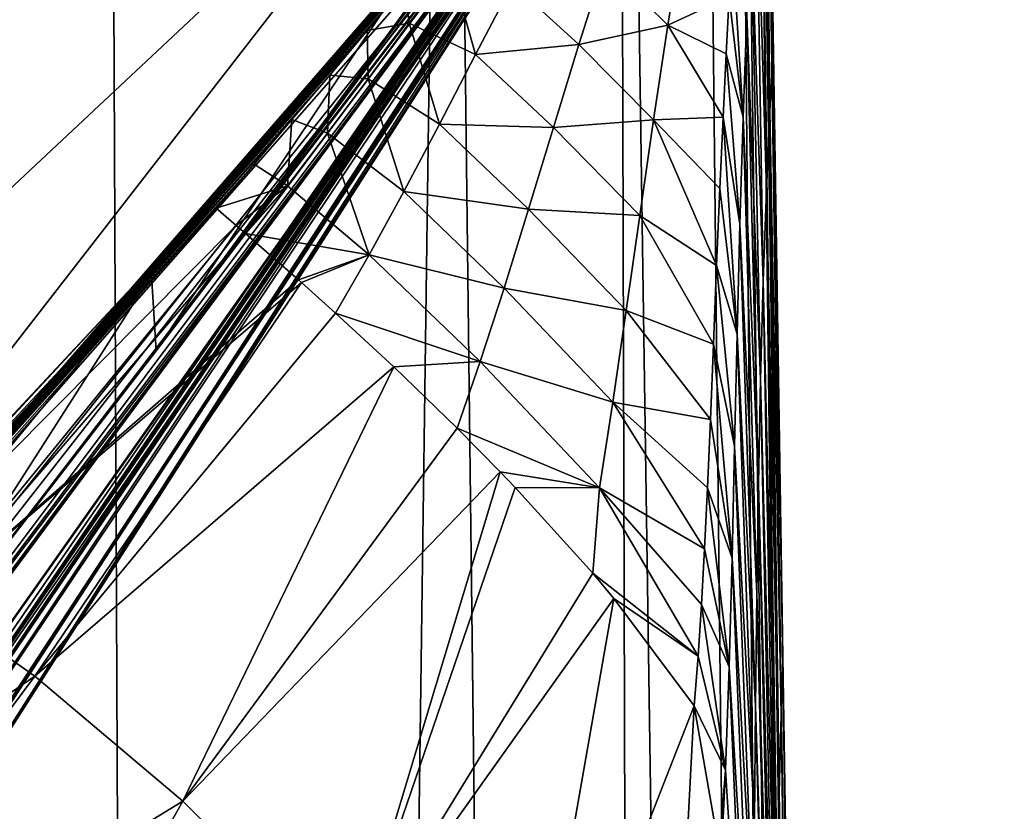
# Model space of a CAD drawing. Header units: millimetres. Extents: x -23 to 23, y 0 to 203.
# Tile 39 of 47: x 19.8 to 21.71, y 142.33 to 143.87. Entities that reach past the tile are written whole.
import ezdxf

# ---------------------------------------------------------------- set-up
doc = ezdxf.new("R2010")
doc.units = ezdxf.units.MM
doc.header["$LTSCALE"] = 110.116452
for name, color, linetype in [('100', 7, 'CONTINUOUS'), ('17', 7, 'CONTINUOUS'), ('18', 7, 'CONTINUOUS'), ('19', 7, 'CONTINUOUS'), ('20', 7, 'CONTINUOUS'), ('31', 7, 'CONTINUOUS'), ('34', 7, 'CONTINUOUS'), ('4', 7, 'CONTINUOUS'), ('46', 7, 'CONTINUOUS'), ('47', 7, 'CONTINUOUS'), ('5', 7, 'CONTINUOUS'), ('51', 7, 'CONTINUOUS'), ('52', 7, 'CONTINUOUS'), ('58', 7, 'CONTINUOUS'), ('69', 7, 'CONTINUOUS'), ('70', 7, 'CONTINUOUS')]:
    doc.layers.add(name, color=color, linetype=linetype)

msp = doc.modelspace()

# ---------------------------------------------------------------- linework, layer by layer
at = {"layer": '100', "color": 7, "linetype": 'CONTINUOUS'}
for points in [[(21.2565, 143.7957, 5.7045), (21.25, 144.2913, 6.7223), (21.2488, 144.2133, 6.7579), (21.2565, 143.7957, 5.7045)], [(21.257, 143.8431, 5.6617), (21.25, 144.2913, 6.7223), (21.2565, 143.7957, 5.7045), (21.257, 143.8431, 5.6617)], [(21.2756, 142.6324, 3.806), (21.257, 143.8431, 5.6617), (21.2565, 143.7957, 5.7045), (21.2756, 142.6324, 3.806)], [(21.276, 142.626, 3.7504), (21.257, 143.8431, 5.6617), (21.2759, 142.612, 3.7801), (21.276, 142.626, 3.7504)], [(21.2759, 142.612, 3.7801), (21.257, 143.8431, 5.6617), (21.2756, 142.6324, 3.806), (21.2759, 142.612, 3.7801)], [(21.3004, 141.0552, 2.2078), (21.276, 142.626, 3.7504), (21.2759, 142.612, 3.7801), (21.3004, 141.0552, 2.2078)], [(21.301, 141.0229, 2.1651), (21.276, 142.626, 3.7504), (21.3008, 141.029, 2.1867), (21.301, 141.0229, 2.1651)], [(21.3008, 141.029, 2.1867), (21.276, 142.626, 3.7504), (21.3004, 141.0552, 2.2078), (21.3008, 141.029, 2.1867)]]:
    msp.add_3dface(points, dxfattribs=at)
at = {"layer": '17', "color": 7, "linetype": 'CONTINUOUS'}
for points in [[(19.2326, 142.4496, 119), (20.9014, 144.3708, 119), (20.0275, 143.3526, 119.7885), (19.2326, 142.4496, 119)], [(20.0275, 143.3526, 119.7885), (20.9014, 144.3708, 119), (20.4901, 143.8899, 119.8299), (20.0275, 143.3526, 119.7885)], [(18.384, 141.5919, 119.645), (19.2326, 142.4496, 119), (20.0275, 143.3526, 119.7885), (18.384, 141.5919, 119.645)]]:
    msp.add_3dface(points, dxfattribs=at)
at = {"layer": '18', "color": 7, "linetype": 'CONTINUOUS'}
msp.add_3dface([(20.0521, 143.3717, 120.6791), (20.5035, 143.9034, 120.4709), (20.5209, 143.915, 120.6637), (20.0521, 143.3717, 120.6791)], dxfattribs=at)
at = {"layer": '19', "color": 7, "linetype": 'CONTINUOUS'}
for points in [[(19.2389, 141.6521, 139.6642), (19.1995, 141.654, 137.4306), (21.0016, 144.42, 137.9263), (19.2389, 141.6521, 139.6642)], [(21.0016, 144.42, 137.9263), (19.1995, 141.654, 137.4306), (20.9913, 144.4149, 136.2412), (21.0016, 144.42, 137.9263)], [(19.2002, 141.6664, 143.9109), (19.242, 141.6549, 141.8184), (21.0119, 144.4236, 144.1518), (19.2002, 141.6664, 143.9109)], [(20.9972, 144.4143, 146.5318), (19.2002, 141.6664, 143.9109), (21.0119, 144.4236, 144.1518), (20.9972, 144.4143, 146.5318)], [(19.242, 141.6549, 141.8184), (19.2389, 141.6521, 139.6642), (21.0107, 144.4247, 139.785), (19.242, 141.6549, 141.8184)], [(21.0107, 144.4247, 139.785), (19.2389, 141.6521, 139.6642), (21.0016, 144.42, 137.9263), (21.0107, 144.4247, 139.785)], [(21.0119, 144.4236, 144.1518), (19.242, 141.6549, 141.8184), (21.0157, 144.427, 141.858), (21.0119, 144.4236, 144.1518)], [(21.0157, 144.427, 141.858), (19.242, 141.6549, 141.8184), (21.0107, 144.4247, 139.785), (21.0157, 144.427, 141.858)], [(18.2393, 140.5176, 124.5473), (17.7716, 140.1525, 123.6759), (20.9831, 144.4068, 122.9237), (18.2393, 140.5176, 124.5473)], [(20.9831, 144.4068, 122.9237), (17.7716, 140.1525, 123.6759), (20.9688, 144.3972, 122.4308), (20.9831, 144.4068, 122.9237)], [(20.9688, 144.3972, 122.4308), (17.7716, 140.1525, 123.6759), (20.9454, 144.3853, 121.8929), (20.9688, 144.3972, 122.4308)], [(18.5754, 140.8703, 125.6355), (18.2393, 140.5176, 124.5473), (20.9899, 144.4135, 123.6149), (18.5754, 140.8703, 125.6355)], [(20.9899, 144.4135, 123.6149), (18.2393, 140.5176, 124.5473), (20.9831, 144.4068, 122.9237), (20.9899, 144.4135, 123.6149)], [(18.7887, 141.1729, 127.0039), (18.5754, 140.8703, 125.6355), (20.9879, 144.4144, 124.3403), (18.7887, 141.1729, 127.0039)], [(20.9879, 144.4144, 124.3403), (18.5754, 140.8703, 125.6355), (20.9899, 144.4135, 123.6149), (20.9879, 144.4144, 124.3403)], [(20.9817, 144.4123, 125.1805), (18.7887, 141.1729, 127.0039), (20.9879, 144.4144, 124.3403), (20.9817, 144.4123, 125.1805)], [(20.9743, 144.409, 126.1622), (18.7887, 141.1729, 127.0039), (20.9817, 144.4123, 125.1805), (20.9743, 144.409, 126.1622)], [(18.916, 141.4002, 128.6866), (18.7887, 141.1729, 127.0039), (20.9743, 144.409, 126.1622), (18.916, 141.4002, 128.6866)], [(20.9675, 144.4057, 127.3085), (18.916, 141.4002, 128.6866), (20.9743, 144.409, 126.1622), (20.9675, 144.4057, 127.3085)], [(20.9632, 144.4033, 128.6437), (18.916, 141.4002, 128.6866), (20.9675, 144.4057, 127.3085), (20.9632, 144.4033, 128.6437)], [(18.9995, 141.546, 130.6603), (18.916, 141.4002, 128.6866), (20.9632, 144.4033, 128.6437), (18.9995, 141.546, 130.6603)], [(18.9748, 141.7099, 148.0662), (19.1134, 141.688, 145.9797), (20.9714, 144.3996, 148.8797), (18.9748, 141.7099, 148.0662)], [(20.9627, 144.4026, 130.1927), (18.9995, 141.546, 130.6603), (20.9632, 144.4033, 128.6437), (20.9627, 144.4026, 130.1927)], [(19.0697, 141.6221, 132.8455), (18.9995, 141.546, 130.6603), (20.9627, 144.4026, 130.1927), (19.0697, 141.6221, 132.8455)], [(19.1383, 141.6502, 135.136), (19.0697, 141.6221, 132.8455), (20.9773, 144.4083, 133.9865), (19.1383, 141.6502, 135.136)], [(20.9773, 144.4083, 133.9865), (19.0697, 141.6221, 132.8455), (20.9674, 144.4041, 131.974), (20.9773, 144.4083, 133.9865)], [(20.9674, 144.4041, 131.974), (19.0697, 141.6221, 132.8455), (20.9627, 144.4026, 130.1927), (20.9674, 144.4041, 131.974)], [(19.1134, 141.688, 145.9797), (19.2002, 141.6664, 143.9109), (20.9972, 144.4143, 146.5318), (19.1134, 141.688, 145.9797)], [(20.9714, 144.3996, 148.8797), (19.1134, 141.688, 145.9797), (20.9972, 144.4143, 146.5318), (20.9714, 144.3996, 148.8797)], [(19.1995, 141.654, 137.4306), (19.1383, 141.6502, 135.136), (20.9913, 144.4149, 136.2412), (19.1995, 141.654, 137.4306)], [(20.9913, 144.4149, 136.2412), (19.1383, 141.6502, 135.136), (20.9773, 144.4083, 133.9865), (20.9913, 144.4149, 136.2412)], [(17.7716, 140.1525, 123.6759), (18.0352, 140.738, 122.7421), (20.9454, 144.3853, 121.8929), (17.7716, 140.1525, 123.6759)], [(18.0352, 140.738, 122.7421), (18.6662, 141.4727, 122.5586), (20.9454, 144.3853, 121.8929), (18.0352, 140.738, 122.7421)], [(18.6662, 141.4727, 122.5586), (19.4612, 142.4496, 122.2809), (20.9454, 144.3853, 121.8929), (18.6662, 141.4727, 122.5586)], [(19.4612, 142.4496, 122.2809), (20.0607, 143.2261, 121.9971), (20.9454, 144.3853, 121.8929), (19.4612, 142.4496, 122.2809)], [(20.0607, 143.2261, 121.9971), (20.9143, 144.3723, 121.2921), (20.9454, 144.3853, 121.8929), (20.0607, 143.2261, 121.9971)]]:
    msp.add_3dface(points, dxfattribs=at)
at = {"layer": '20', "color": 7, "linetype": 'CONTINUOUS'}
for points in [[(18.898, 141.6147, 148.0367), (18.9748, 141.7099, 148.0662), (20.9689, 144.3973, 148.9544), (18.898, 141.6147, 148.0367)], [(20.9664, 144.3959, 149.0295), (18.898, 141.6147, 148.0367), (20.9689, 144.3973, 148.9544), (20.9664, 144.3959, 149.0295)], [(18.9748, 141.7099, 148.0662), (20.9714, 144.3996, 148.8797), (20.9689, 144.3973, 148.9544), (18.9748, 141.7099, 148.0662)], [(18.5687, 141.6701, 149.9081), (18.898, 141.6147, 148.0367), (20.9664, 144.3959, 149.0295), (18.5687, 141.6701, 149.9081)], [(20.6662, 144.3726, 151.136), (18.5687, 141.6701, 149.9081), (20.9664, 144.3959, 149.0295), (20.6662, 144.3726, 151.136)], [(17.8418, 141.7266, 151.687), (18.5687, 141.6701, 149.9081), (20.6662, 144.3726, 151.136), (17.8418, 141.7266, 151.687)], [(19.9202, 144.3586, 153.1361), (17.8418, 141.7266, 151.687), (20.6662, 144.3726, 151.136), (19.9202, 144.3586, 153.1361)], [(18.7631, 144.3529, 154.9314), (17.8418, 141.7266, 151.687), (19.9202, 144.3586, 153.1361), (18.7631, 144.3529, 154.9314)]]:
    msp.add_3dface(points, dxfattribs=at)
at = {"layer": '31', "color": 7, "linetype": 'CONTINUOUS'}
for points in [[(21.398, 134.801), (21.2154, 146.5156, 0), (21.3807, 135.909, 0.0617), (21.398, 134.801)], [(21.3636, 137.0054, 0.2464), (21.2154, 146.5156, 0), (21.3308, 139.1105, 0.9759), (21.3636, 137.0054, 0.2464)], [(21.2154, 146.5156, 0), (21.3636, 137.0054, 0.2464), (21.3807, 135.909, 0.0617), (21.2154, 146.5156, 0)], [(21.3308, 139.1105, 0.9759), (21.2154, 146.5156, 0), (21.301, 141.0229, 2.1651), (21.3308, 139.1105, 0.9759)], [(21.301, 141.0229, 2.1651), (21.2154, 146.5156, 0), (21.276, 142.626, 3.7504), (21.301, 141.0229, 2.1651)], [(21.276, 142.626, 3.7504), (21.2154, 146.5156, 0), (21.257, 143.8431, 5.6617), (21.276, 142.626, 3.7504)], [(21.257, 143.8431, 5.6617), (21.2154, 146.5156, 0), (21.25, 144.2913, 6.7223), (21.257, 143.8431, 5.6617)]]:
    msp.add_3dface(points, dxfattribs=at)
at = {"layer": '34', "color": 7, "linetype": 'CONTINUOUS'}
for points in [[(20.9014, 144.3708, 119), (19.2326, 142.4496, 119), (20.9014, 144.3708, 48), (20.9014, 144.3708, 119)], [(20.9014, 144.3708, 48), (19.2326, 142.4496, 119), (20.8302, 144.2829, 48), (20.9014, 144.3708, 48)], [(20.8302, 144.2829, 48), (19.2326, 142.4496, 119), (20.7588, 144.1952, 48), (20.8302, 144.2829, 48)], [(20.7588, 144.1952, 48), (19.2326, 142.4496, 119), (20.6871, 144.1078, 48), (20.7588, 144.1952, 48)], [(20.6871, 144.1078, 48), (19.2326, 142.4496, 119), (20.6151, 144.0206, 48), (20.6871, 144.1078, 48)], [(20.6151, 144.0206, 48), (19.2326, 142.4496, 119), (20.5428, 143.9336, 48), (20.6151, 144.0206, 48)], [(20.5428, 143.9336, 48), (19.2326, 142.4496, 119), (20.4702, 143.8468, 48), (20.5428, 143.9336, 48)], [(20.4702, 143.8468, 48), (19.2326, 142.4496, 119), (20.3974, 143.7603, 48), (20.4702, 143.8468, 48)], [(20.3974, 143.7603, 48), (19.2326, 142.4496, 119), (20.3242, 143.674, 48), (20.3974, 143.7603, 48)], [(20.3242, 143.674, 48), (19.2326, 142.4496, 119), (20.2508, 143.588, 48), (20.3242, 143.674, 48)], [(20.2508, 143.588, 48), (19.2326, 142.4496, 119), (20.1771, 143.5022, 48), (20.2508, 143.588, 48)], [(20.1771, 143.5022, 48), (19.2326, 142.4496, 119), (19.5952, 142.8436, 48), (20.1771, 143.5022, 48)]]:
    msp.add_3dface(points, dxfattribs=at)
at = {"layer": '4', "color": 7, "linetype": 'CONTINUOUS'}
for points in [[(21.6598, 109.9832, -4.2019), (21.1805, 146.5171, -1.3438), (21.2068, 146.5158, -0.6627), (21.6598, 109.9832, -4.2019)], [(22.1408, 73.3099, -7.0709), (21.6598, 109.9832, -4.2019), (21.2068, 146.5158, -0.6627), (22.1408, 73.3099, -7.0709)], [(22.6219, 36.6366, -9.9398), (22.1408, 73.3099, -7.0709), (21.2068, 146.5158, -0.6627), (22.6219, 36.6366, -9.9398)], [(23.1025, 0, -12.8059), (22.6219, 36.6366, -9.9398), (21.2068, 146.5158, -0.6627), (23.1025, 0, -12.8059)], [(23.3233, 0, -8.5361), (23.1025, 0, -12.8059), (21.2068, 146.5158, -0.6627), (23.3233, 0, -8.5361)], [(21.2154, 146.5156, 0), (23.3233, 0, -8.5361), (21.2068, 146.5158, -0.6627), (21.2154, 146.5156, 0)], [(21.398, 134.801), (23.3233, 0, -8.5361), (21.2154, 146.5156, 0), (21.398, 134.801)]]:
    msp.add_3dface(points, dxfattribs=at)
at = {"layer": '46', "color": 7, "linetype": 'CONTINUOUS'}
for points in [[(21.053, 143.8569, 17.2249), (21.0816, 144.0341, 17.3535), (20.9309, 143.9782, 24.9059), (21.053, 143.8569, 17.2249)], [(21.053, 143.8569, 17.2249), (21.1718, 143.9128, 9.9288), (21.0816, 144.0341, 17.3535), (21.053, 143.8569, 17.2249)], [(20.8806, 143.8194, 24.8083), (20.9309, 143.9782, 24.9059), (20.7514, 143.937, 32.637), (20.8806, 143.8194, 24.8083)], [(20.8806, 143.8194, 24.8083), (21.053, 143.8569, 17.2249), (20.9309, 143.9782, 24.9059), (20.8806, 143.8194, 24.8083)], [(20.5428, 143.9336, 48), (20.5516, 143.8613, 40.4108), (20.6319, 143.9709, 40.4152), (20.5428, 143.9336, 48)], [(20.5516, 143.8613, 40.4108), (20.6802, 143.8001, 32.5933), (20.6319, 143.9709, 40.4152), (20.5516, 143.8613, 40.4108)], [(20.6802, 143.8001, 32.5933), (20.7514, 143.937, 32.637), (20.6319, 143.9709, 40.4152), (20.6802, 143.8001, 32.5933)], [(20.5428, 143.9336, 48), (20.4702, 143.8468, 48), (20.5516, 143.8613, 40.4108), (20.5428, 143.9336, 48)], [(20.6802, 143.8001, 32.5933), (20.8806, 143.8194, 24.8083), (20.7514, 143.937, 32.637), (20.6802, 143.8001, 32.5933)], [(21.1661, 143.8017, 9.8688), (21.1718, 143.9128, 9.9288), (21.053, 143.8569, 17.2249), (21.1661, 143.8017, 9.8688)], [(20.4702, 143.8468, 48), (20.3974, 143.7603, 48), (20.472, 143.7533, 40.4092), (20.4702, 143.8468, 48)], [(20.4702, 143.8468, 48), (20.472, 143.7533, 40.4092), (20.5516, 143.8613, 40.4108), (20.4702, 143.8468, 48)], [(20.472, 143.7533, 40.4092), (20.61, 143.6651, 32.5599), (20.5516, 143.8613, 40.4108), (20.472, 143.7533, 40.4092)], [(20.61, 143.6651, 32.5599), (20.6802, 143.8001, 32.5933), (20.5516, 143.8613, 40.4108), (20.61, 143.6651, 32.5599)], [(21.0252, 143.6739, 17.1014), (21.053, 143.8569, 17.2249), (20.8806, 143.8194, 24.8083), (21.0252, 143.6739, 17.1014)], [(21.0252, 143.6739, 17.1014), (21.1601, 143.6791, 9.8046), (21.053, 143.8569, 17.2249), (21.0252, 143.6739, 17.1014)], [(21.1601, 143.6791, 9.8046), (21.1661, 143.8017, 9.8688), (21.053, 143.8569, 17.2249), (21.1601, 143.6791, 9.8046)], [(20.8312, 143.659, 24.7218), (20.8806, 143.8194, 24.8083), (20.6802, 143.8001, 32.5933), (20.8312, 143.659, 24.7218)], [(20.8312, 143.659, 24.7218), (21.0252, 143.6739, 17.1014), (20.8806, 143.8194, 24.8083), (20.8312, 143.659, 24.7218)], [(20.61, 143.6651, 32.5599), (20.8312, 143.659, 24.7218), (20.6802, 143.8001, 32.5933), (20.61, 143.6651, 32.5599)], [(20.3974, 143.7603, 48), (20.3242, 143.674, 48), (20.3933, 143.6478, 40.4119), (20.3974, 143.7603, 48)], [(20.3974, 143.7603, 48), (20.3933, 143.6478, 40.4119), (20.472, 143.7533, 40.4092), (20.3974, 143.7603, 48)], [(20.3933, 143.6478, 40.4119), (20.5413, 143.5345, 32.5416), (20.472, 143.7533, 40.4092), (20.3933, 143.6478, 40.4119)], [(20.5413, 143.5345, 32.5416), (20.61, 143.6651, 32.5599), (20.472, 143.7533, 40.4092), (20.5413, 143.5345, 32.5416)], [(20.3242, 143.674, 48), (20.2508, 143.588, 48), (20.3158, 143.5458, 40.4199), (20.3242, 143.674, 48)], [(20.3242, 143.674, 48), (20.3158, 143.5458, 40.4199), (20.3933, 143.6478, 40.4119), (20.3242, 143.674, 48)], [(20.9983, 143.4882, 16.9935), (21.0252, 143.6739, 17.1014), (20.8312, 143.659, 24.7218), (20.9983, 143.4882, 16.9935)], [(20.9983, 143.4882, 16.9935), (21.1475, 143.3913, 9.6731), (21.0252, 143.6739, 17.1014), (20.9983, 143.4882, 16.9935)], [(21.1538, 143.5408, 9.7373), (21.1601, 143.6791, 9.8046), (21.0252, 143.6739, 17.1014), (21.1538, 143.5408, 9.7373)], [(21.1475, 143.3913, 9.6731), (21.1538, 143.5408, 9.7373), (21.0252, 143.6739, 17.1014), (21.1475, 143.3913, 9.6731)], [(20.5413, 143.5345, 32.5416), (20.7828, 143.5002, 24.6542), (20.61, 143.6651, 32.5599), (20.5413, 143.5345, 32.5416)], [(20.7828, 143.5002, 24.6542), (20.8312, 143.659, 24.7218), (20.61, 143.6651, 32.5599), (20.7828, 143.5002, 24.6542)], [(20.7828, 143.5002, 24.6542), (20.9983, 143.4882, 16.9935), (20.8312, 143.659, 24.7218), (20.7828, 143.5002, 24.6542)], [(20.3158, 143.5458, 40.4199), (20.4741, 143.4116, 32.5434), (20.3933, 143.6478, 40.4119), (20.3158, 143.5458, 40.4199)], [(20.4741, 143.4116, 32.5434), (20.5413, 143.5345, 32.5416), (20.3933, 143.6478, 40.4119), (20.4741, 143.4116, 32.5434)], [(20.2508, 143.588, 48), (20.1771, 143.5022, 48), (20.3158, 143.5458, 40.4199), (20.2508, 143.588, 48)], [(20.3158, 143.5458, 40.4199), (20.1771, 143.5022, 48), (20.2158, 143.469, 42.1368), (20.3158, 143.5458, 40.4199)], [(20.2341, 143.4532, 40.8087), (20.3158, 143.5458, 40.4199), (20.2158, 143.469, 42.1368), (20.2341, 143.4532, 40.8087)], [(20.2341, 143.4532, 40.8087), (20.4741, 143.4116, 32.5434), (20.3158, 143.5458, 40.4199), (20.2341, 143.4532, 40.8087)], [(20.4741, 143.4116, 32.5434), (20.7355, 143.3474, 24.6138), (20.5413, 143.5345, 32.5416), (20.4741, 143.4116, 32.5434)], [(20.7355, 143.3474, 24.6138), (20.7828, 143.5002, 24.6542), (20.5413, 143.5345, 32.5416), (20.7355, 143.3474, 24.6138)], [(20.7355, 143.3474, 24.6138), (20.9722, 143.3039, 16.9111), (20.7828, 143.5002, 24.6542), (20.7355, 143.3474, 24.6138)], [(20.9722, 143.3039, 16.9111), (20.9983, 143.4882, 16.9935), (20.7828, 143.5002, 24.6542), (20.9722, 143.3039, 16.9111)], [(20.9722, 143.3039, 16.9111), (21.1412, 143.2386, 9.62), (20.9983, 143.4882, 16.9935), (20.9722, 143.3039, 16.9111)], [(21.1412, 143.2386, 9.62), (21.1475, 143.3913, 9.6731), (20.9983, 143.4882, 16.9935), (21.1412, 143.2386, 9.62)], [(20.3367, 143.3634, 35.4743), (20.4741, 143.4116, 32.5434), (20.2341, 143.4532, 40.8087), (20.3367, 143.3634, 35.4743)], [(20.3429, 143.358, 35.2099), (20.4741, 143.4116, 32.5434), (20.3367, 143.3634, 35.4743), (20.3429, 143.358, 35.2099)], [(20.4084, 143.2991, 32.5798), (20.4741, 143.4116, 32.5434), (20.3429, 143.358, 35.2099), (20.4084, 143.2991, 32.5798)], [(20.4084, 143.2991, 32.5798), (20.689, 143.2051, 24.6092), (20.4741, 143.4116, 32.5434), (20.4084, 143.2991, 32.5798)], [(20.689, 143.2051, 24.6092), (20.7355, 143.3474, 24.6138), (20.4741, 143.4116, 32.5434), (20.689, 143.2051, 24.6092)], [(20.689, 143.2051, 24.6092), (20.9463, 143.1261, 16.8652), (20.7355, 143.3474, 24.6138), (20.689, 143.2051, 24.6092)], [(20.9463, 143.1261, 16.8652), (20.9722, 143.3039, 16.9111), (20.7355, 143.3474, 24.6138), (20.9463, 143.1261, 16.8652)], [(20.5214, 143.1948, 28.5728), (20.689, 143.2051, 24.6092), (20.4084, 143.2991, 32.5798), (20.5214, 143.1948, 28.5728)], [(20.9463, 143.1261, 16.8652), (21.1353, 143.0927, 9.5844), (20.9722, 143.3039, 16.9111), (20.9463, 143.1261, 16.8652)], [(21.1353, 143.0927, 9.5844), (21.1412, 143.2386, 9.62), (20.9722, 143.3039, 16.9111), (21.1353, 143.0927, 9.5844)], [(20.6446, 143.0759, 24.5986), (20.689, 143.2051, 24.6092), (20.5214, 143.1948, 28.5728), (20.6446, 143.0759, 24.5986)], [(20.6446, 143.0759, 24.5986), (20.9201, 142.9604, 16.8667), (20.689, 143.2051, 24.6092), (20.6446, 143.0759, 24.5986)], [(20.9201, 142.9604, 16.8667), (20.9463, 143.1261, 16.8652), (20.689, 143.2051, 24.6092), (20.9201, 142.9604, 16.8667)], [(20.9201, 142.9604, 16.8667), (21.1239, 142.8417, 9.5715), (20.9463, 143.1261, 16.8652), (20.9201, 142.9604, 16.8667)], [(21.1296, 142.9601, 9.5685), (21.1353, 143.0927, 9.5844), (20.9463, 143.1261, 16.8652), (21.1296, 142.9601, 9.5685)], [(21.1239, 142.8417, 9.5715), (21.1296, 142.9601, 9.5685), (20.9463, 143.1261, 16.8652), (21.1239, 142.8417, 9.5715)], [(20.7278, 142.9915, 22.0175), (20.9201, 142.9604, 16.8667), (20.6446, 143.0759, 24.5986), (20.7278, 142.9915, 22.0175)], [(20.7572, 142.9609, 21.1157), (20.9201, 142.9604, 16.8667), (20.7278, 142.9915, 22.0175), (20.7572, 142.9609, 21.1157)], [(20.9073, 142.7948, 16.4668), (20.9201, 142.9604, 16.8667), (20.7572, 142.9609, 21.1157), (20.9073, 142.7948, 16.4668)], [(20.9073, 142.7948, 16.4668), (21.1115, 142.6339, 9.6301), (20.9201, 142.9604, 16.8667), (20.9073, 142.7948, 16.4668)], [(21.118, 142.7342, 9.5919), (21.1239, 142.8417, 9.5715), (20.9201, 142.9604, 16.8667), (21.118, 142.7342, 9.5919)], [(21.1115, 142.6339, 9.6301), (21.118, 142.7342, 9.5919), (20.9201, 142.9604, 16.8667), (21.1115, 142.6339, 9.6301)], [(20.9484, 142.7459, 15.1523), (21.1115, 142.6339, 9.6301), (20.9073, 142.7948, 16.4668), (20.9484, 142.7459, 15.1523)], [(21.1042, 142.5375, 9.6887), (21.1115, 142.6339, 9.6301), (20.9484, 142.7459, 15.1523), (21.1042, 142.5375, 9.6887)]]:
    msp.add_3dface(points, dxfattribs=at)
at = {"layer": '47', "color": 7, "linetype": 'CONTINUOUS'}
for points in [[(20.1771, 143.5022, 48), (19.5952, 142.8436, 48), (20.2158, 143.469, 42.1368), (20.1771, 143.5022, 48)], [(20.2158, 143.469, 42.1368), (19.5952, 142.8436, 48), (19.6198, 142.7391, 41.8196), (20.2158, 143.469, 42.1368)], [(20.2341, 143.4532, 40.8087), (20.2158, 143.469, 42.1368), (19.6198, 142.7391, 41.8196), (20.2341, 143.4532, 40.8087)], [(20.3367, 143.3634, 35.4743), (20.2341, 143.4532, 40.8087), (19.6198, 142.7391, 41.8196), (20.3367, 143.3634, 35.4743)], [(20.3429, 143.358, 35.2099), (20.3367, 143.3634, 35.4743), (19.6198, 142.7391, 41.8196), (20.3429, 143.358, 35.2099)], [(20.3429, 143.358, 35.2099), (19.6198, 142.7391, 41.8196), (19.8255, 142.5954, 35.4171), (20.3429, 143.358, 35.2099)], [(20.4084, 143.2991, 32.5798), (20.3429, 143.358, 35.2099), (19.8255, 142.5954, 35.4171), (20.4084, 143.2991, 32.5798)], [(20.5214, 143.1948, 28.5728), (20.4084, 143.2991, 32.5798), (19.8255, 142.5954, 35.4171), (20.5214, 143.1948, 28.5728)], [(20.5214, 143.1948, 28.5728), (19.8255, 142.5954, 35.4171), (20.1125, 142.353, 28.9363), (20.5214, 143.1948, 28.5728)], [(20.6446, 143.0759, 24.5986), (20.5214, 143.1948, 28.5728), (20.1125, 142.353, 28.9363), (20.6446, 143.0759, 24.5986)], [(20.7278, 142.9915, 22.0175), (20.6446, 143.0759, 24.5986), (20.1125, 142.353, 28.9363), (20.7278, 142.9915, 22.0175)], [(20.7278, 142.9915, 22.0175), (20.1125, 142.353, 28.9363), (20.4381, 142.0297, 22.5264), (20.7278, 142.9915, 22.0175)], [(20.7572, 142.9609, 21.1157), (20.7278, 142.9915, 22.0175), (20.4381, 142.0297, 22.5264), (20.7572, 142.9609, 21.1157)], [(20.9073, 142.7948, 16.4668), (20.7572, 142.9609, 21.1157), (20.4381, 142.0297, 22.5264), (20.9073, 142.7948, 16.4668)], [(20.9484, 142.7459, 15.1523), (20.9073, 142.7948, 16.4668), (20.4381, 142.0297, 22.5264), (20.9484, 142.7459, 15.1523)], [(19.6198, 142.7391, 41.8196), (18.9806, 142.0166, 41.9161), (19.8255, 142.5954, 35.4171), (19.6198, 142.7391, 41.8196)], [(20.9484, 142.7459, 15.1523), (20.4381, 142.0297, 22.5264), (20.7556, 141.6479, 16.3406), (20.9484, 142.7459, 15.1523)], [(21.1042, 142.5375, 9.6887), (20.9484, 142.7459, 15.1523), (20.7556, 141.6479, 16.3406), (21.1042, 142.5375, 9.6887)], [(19.8255, 142.5954, 35.4171), (18.9806, 142.0166, 41.9161), (19.2521, 141.8275, 35.6349), (19.8255, 142.5954, 35.4171)], [(19.8255, 142.5954, 35.4171), (19.2521, 141.8275, 35.6349), (20.1125, 142.353, 28.9363), (19.8255, 142.5954, 35.4171)], [(21.1042, 142.5375, 9.6887), (20.7556, 141.6479, 16.3406), (21.0749, 141.984, 10.0666), (21.1042, 142.5375, 9.6887)], [(20.1125, 142.353, 28.9363), (19.2521, 141.8275, 35.6349), (19.631, 141.5015, 29.2999), (20.1125, 142.353, 28.9363)], [(20.1125, 142.353, 28.9363), (19.631, 141.5015, 29.2999), (20.4381, 142.0297, 22.5264), (20.1125, 142.353, 28.9363)]]:
    msp.add_3dface(points, dxfattribs=at)
at = {"layer": '5', "color": 7, "linetype": 'CONTINUOUS'}
for points in [[(20.1355, 109.9832, -10.5629), (18.5496, 109.9832, -13.5045), (18.6825, 146.5413, -10.2388), (20.1355, 109.9832, -10.5629)], [(19.9665, 146.5347, -7.3707), (20.1355, 109.9832, -10.5629), (18.6825, 146.5413, -10.2388), (19.9665, 146.5347, -7.3707)], [(20.6273, 146.5286, -5.1667), (20.1355, 109.9832, -10.5629), (19.9665, 146.5347, -7.3707), (20.6273, 146.5286, -5.1667)], [(21.064, 109.9832, -7.8406), (20.1355, 109.9832, -10.5629), (20.6273, 146.5286, -5.1667), (21.064, 109.9832, -7.8406)], [(20.9572, 146.5236, -3.4997), (21.064, 109.9832, -7.8406), (20.6273, 146.5286, -5.1667), (20.9572, 146.5236, -3.4997)], [(21.5052, 109.9832, -5.6549), (21.064, 109.9832, -7.8406), (20.9572, 146.5236, -3.4997), (21.5052, 109.9832, -5.6549)], [(21.1124, 146.5199, -2.2563), (21.5052, 109.9832, -5.6549), (20.9572, 146.5236, -3.4997), (21.1124, 146.5199, -2.2563)], [(21.1805, 146.5171, -1.3438), (21.5052, 109.9832, -5.6549), (21.1124, 146.5199, -2.2563), (21.1805, 146.5171, -1.3438)], [(21.1805, 146.5171, -1.3438), (21.6598, 109.9832, -4.2019), (21.5052, 109.9832, -5.6549), (21.1805, 146.5171, -1.3438)]]:
    msp.add_3dface(points, dxfattribs=at)
at = {"layer": '51', "color": 7, "linetype": 'CONTINUOUS'}
for points in [[(21.2332, 144.3917, 7.9662), (21.2507, 143.6912, 5.8485), (21.2422, 144.5113, 7.8673), (21.2332, 144.3917, 7.9662)], [(21.2507, 143.6912, 5.8485), (21.2565, 143.7957, 5.7045), (21.2422, 144.5113, 7.8673), (21.2507, 143.6912, 5.8485)], [(21.2565, 143.7957, 5.7045), (21.2488, 144.2133, 6.7579), (21.2422, 144.5113, 7.8673), (21.2565, 143.7957, 5.7045)], [(21.2236, 144.2363, 7.9937), (21.2441, 143.537, 5.9155), (21.2332, 144.3917, 7.9662), (21.2236, 144.2363, 7.9937)], [(21.2441, 143.537, 5.9155), (21.2507, 143.6912, 5.8485), (21.2332, 144.3917, 7.9662), (21.2441, 143.537, 5.9155)], [(21.2144, 144.0631, 7.969), (21.238, 143.3608, 5.9254), (21.2236, 144.2363, 7.9937), (21.2144, 144.0631, 7.969)], [(21.238, 143.3608, 5.9254), (21.2441, 143.537, 5.9155), (21.2236, 144.2363, 7.9937), (21.238, 143.3608, 5.9254)], [(21.2062, 143.8765, 7.9087), (21.2328, 143.1701, 5.8963), (21.2144, 144.0631, 7.969), (21.2062, 143.8765, 7.9087)], [(21.2328, 143.1701, 5.8963), (21.238, 143.3608, 5.9254), (21.2144, 144.0631, 7.969), (21.2328, 143.1701, 5.8963)], [(21.1776, 144.0164, 9.9847), (21.1718, 143.9128, 9.9288), (21.199, 143.6786, 7.8276), (21.1776, 144.0164, 9.9847)], [(21.1776, 144.0164, 9.9847), (21.199, 143.6786, 7.8276), (21.2062, 143.8765, 7.9087), (21.1776, 144.0164, 9.9847)], [(21.1718, 143.9128, 9.9288), (21.1661, 143.8017, 9.8688), (21.199, 143.6786, 7.8276), (21.1718, 143.9128, 9.9288)], [(21.199, 143.6786, 7.8276), (21.2287, 142.9675, 5.8436), (21.2062, 143.8765, 7.9087), (21.199, 143.6786, 7.8276)], [(21.2287, 142.9675, 5.8436), (21.2328, 143.1701, 5.8963), (21.2062, 143.8765, 7.9087), (21.2287, 142.9675, 5.8436)], [(21.1661, 143.8017, 9.8688), (21.1601, 143.6791, 9.8046), (21.1926, 143.4716, 7.739), (21.1661, 143.8017, 9.8688)], [(21.1661, 143.8017, 9.8688), (21.1926, 143.4716, 7.739), (21.199, 143.6786, 7.8276), (21.1661, 143.8017, 9.8688)], [(21.2507, 143.6912, 5.8485), (21.2725, 142.52, 3.9557), (21.2565, 143.7957, 5.7045), (21.2507, 143.6912, 5.8485)], [(21.2725, 142.52, 3.9557), (21.2759, 142.612, 3.7801), (21.2565, 143.7957, 5.7045), (21.2725, 142.52, 3.9557)], [(21.2759, 142.612, 3.7801), (21.2756, 142.6324, 3.806), (21.2565, 143.7957, 5.7045), (21.2759, 142.612, 3.7801)], [(21.2441, 143.537, 5.9155), (21.2685, 142.369, 4.0566), (21.2507, 143.6912, 5.8485), (21.2441, 143.537, 5.9155)], [(21.2685, 142.369, 4.0566), (21.2725, 142.52, 3.9557), (21.2507, 143.6912, 5.8485), (21.2685, 142.369, 4.0566)], [(21.1601, 143.6791, 9.8046), (21.1538, 143.5408, 9.7373), (21.1871, 143.2579, 7.655), (21.1601, 143.6791, 9.8046)], [(21.1601, 143.6791, 9.8046), (21.1871, 143.2579, 7.655), (21.1926, 143.4716, 7.739), (21.1601, 143.6791, 9.8046)], [(21.1926, 143.4716, 7.739), (21.2255, 142.7553, 5.7812), (21.199, 143.6786, 7.8276), (21.1926, 143.4716, 7.739)], [(21.2255, 142.7553, 5.7812), (21.2287, 142.9675, 5.8436), (21.199, 143.6786, 7.8276), (21.2255, 142.7553, 5.7812)], [(21.1538, 143.5408, 9.7373), (21.1475, 143.3913, 9.6731), (21.1871, 143.2579, 7.655), (21.1538, 143.5408, 9.7373)], [(21.238, 143.3608, 5.9254), (21.265, 142.193, 4.1011), (21.2441, 143.537, 5.9155), (21.238, 143.3608, 5.9254)], [(21.265, 142.193, 4.1011), (21.2685, 142.369, 4.0566), (21.2441, 143.537, 5.9155), (21.265, 142.193, 4.1011)], [(21.1871, 143.2579, 7.655), (21.2229, 142.5363, 5.7215), (21.1926, 143.4716, 7.739), (21.1871, 143.2579, 7.655)], [(21.2229, 142.5363, 5.7215), (21.2255, 142.7553, 5.7812), (21.1926, 143.4716, 7.739), (21.2229, 142.5363, 5.7215)], [(21.1475, 143.3913, 9.6731), (21.1412, 143.2386, 9.62), (21.1821, 143.0408, 7.5866), (21.1475, 143.3913, 9.6731)], [(21.1475, 143.3913, 9.6731), (21.1821, 143.0408, 7.5866), (21.1871, 143.2579, 7.655), (21.1475, 143.3913, 9.6731)], [(21.2328, 143.1701, 5.8963), (21.2623, 142.002, 4.1071), (21.238, 143.3608, 5.9254), (21.2328, 143.1701, 5.8963)], [(21.2623, 142.002, 4.1071), (21.265, 142.193, 4.1011), (21.238, 143.3608, 5.9254), (21.2623, 142.002, 4.1071)], [(21.1821, 143.0408, 7.5866), (21.2209, 142.3133, 5.6757), (21.1871, 143.2579, 7.655), (21.1821, 143.0408, 7.5866)], [(21.2209, 142.3133, 5.6757), (21.2229, 142.5363, 5.7215), (21.1871, 143.2579, 7.655), (21.2209, 142.3133, 5.6757)], [(21.1412, 143.2386, 9.62), (21.1353, 143.0927, 9.5844), (21.1773, 142.8241, 7.5446), (21.1412, 143.2386, 9.62)], [(21.1412, 143.2386, 9.62), (21.1773, 142.8241, 7.5446), (21.1821, 143.0408, 7.5866), (21.1412, 143.2386, 9.62)], [(21.2287, 142.9675, 5.8436), (21.2606, 141.7992, 4.0899), (21.2328, 143.1701, 5.8963), (21.2287, 142.9675, 5.8436)], [(21.2606, 141.7992, 4.0899), (21.2623, 142.002, 4.1071), (21.2328, 143.1701, 5.8963), (21.2606, 141.7992, 4.0899)], [(21.1353, 143.0927, 9.5844), (21.1296, 142.9601, 9.5685), (21.1773, 142.8241, 7.5446), (21.1353, 143.0927, 9.5844)], [(21.1773, 142.8241, 7.5446), (21.2189, 142.0903, 5.6546), (21.1821, 143.0408, 7.5866), (21.1773, 142.8241, 7.5446)], [(21.2189, 142.0903, 5.6546), (21.2209, 142.3133, 5.6757), (21.1821, 143.0408, 7.5866), (21.2189, 142.0903, 5.6546)], [(21.2255, 142.7553, 5.7812), (21.2597, 141.5874, 4.0628), (21.2287, 142.9675, 5.8436), (21.2255, 142.7553, 5.7812)], [(21.2597, 141.5874, 4.0628), (21.2606, 141.7992, 4.0899), (21.2287, 142.9675, 5.8436), (21.2597, 141.5874, 4.0628)], [(21.1296, 142.9601, 9.5685), (21.1239, 142.8417, 9.5715), (21.1719, 142.6129, 7.5403), (21.1296, 142.9601, 9.5685)], [(21.1296, 142.9601, 9.5685), (21.1719, 142.6129, 7.5403), (21.1773, 142.8241, 7.5446), (21.1296, 142.9601, 9.5685)], [(21.1239, 142.8417, 9.5715), (21.118, 142.7342, 9.5919), (21.1719, 142.6129, 7.5403), (21.1239, 142.8417, 9.5715)], [(21.1719, 142.6129, 7.5403), (21.2163, 141.8721, 5.6695), (21.1773, 142.8241, 7.5446), (21.1719, 142.6129, 7.5403)], [(21.2163, 141.8721, 5.6695), (21.2189, 142.0903, 5.6546), (21.1773, 142.8241, 7.5446), (21.2163, 141.8721, 5.6695)], [(21.2229, 142.5363, 5.7215), (21.2594, 141.3689, 4.0371), (21.2255, 142.7553, 5.7812), (21.2229, 142.5363, 5.7215)], [(21.2594, 141.3689, 4.0371), (21.2597, 141.5874, 4.0628), (21.2255, 142.7553, 5.7812), (21.2594, 141.3689, 4.0371)], [(21.118, 142.7342, 9.5919), (21.1115, 142.6339, 9.6301), (21.165, 142.4129, 7.5854), (21.118, 142.7342, 9.5919)], [(21.118, 142.7342, 9.5919), (21.165, 142.4129, 7.5854), (21.1719, 142.6129, 7.5403), (21.118, 142.7342, 9.5919)], [(21.1115, 142.6339, 9.6301), (21.1042, 142.5375, 9.6887), (21.165, 142.4129, 7.5854), (21.1115, 142.6339, 9.6301)], [(21.165, 142.4129, 7.5854), (21.2121, 141.6643, 5.7321), (21.1719, 142.6129, 7.5403), (21.165, 142.4129, 7.5854)], [(21.2121, 141.6643, 5.7321), (21.2163, 141.8721, 5.6695), (21.1719, 142.6129, 7.5403), (21.2121, 141.6643, 5.7321)], [(21.2725, 142.52, 3.9557), (21.2991, 140.947, 2.3858), (21.2759, 142.612, 3.7801), (21.2725, 142.52, 3.9557)], [(21.2991, 140.947, 2.3858), (21.3008, 141.029, 2.1867), (21.2759, 142.612, 3.7801), (21.2991, 140.947, 2.3858)], [(21.3008, 141.029, 2.1867), (21.3004, 141.0552, 2.2078), (21.2759, 142.612, 3.7801), (21.3008, 141.029, 2.1867)], [(21.165, 142.4129, 7.5854), (21.1042, 142.5375, 9.6887), (21.1527, 142.2588, 7.801), (21.165, 142.4129, 7.5854)], [(21.2209, 142.3133, 5.6757), (21.2594, 141.1467, 4.0234), (21.2229, 142.5363, 5.7215), (21.2209, 142.3133, 5.6757)], [(21.2594, 141.1467, 4.0234), (21.2594, 141.3689, 4.0371), (21.2229, 142.5363, 5.7215), (21.2594, 141.1467, 4.0234)], [(21.2685, 142.369, 4.0566), (21.2971, 140.8003, 2.5173), (21.2725, 142.52, 3.9557), (21.2685, 142.369, 4.0566)], [(21.2971, 140.8003, 2.5173), (21.2991, 140.947, 2.3858), (21.2725, 142.52, 3.9557), (21.2971, 140.8003, 2.5173)], [(21.1557, 142.2282, 7.6875), (21.165, 142.4129, 7.5854), (21.1527, 142.2588, 7.801), (21.1557, 142.2282, 7.6875)], [(21.1557, 142.2282, 7.6875), (21.2121, 141.6643, 5.7321), (21.165, 142.4129, 7.5854), (21.1557, 142.2282, 7.6875)], [(21.265, 142.193, 4.1011), (21.2954, 140.6268, 2.5973), (21.2685, 142.369, 4.0566), (21.265, 142.193, 4.1011)], [(21.2954, 140.6268, 2.5973), (21.2971, 140.8003, 2.5173), (21.2685, 142.369, 4.0566), (21.2954, 140.6268, 2.5973)]]:
    msp.add_3dface(points, dxfattribs=at)
at = {"layer": '52', "color": 7, "linetype": 'CONTINUOUS'}
msp.add_3dface([(21.1042, 142.5375, 9.6887), (21.0749, 141.984, 10.0666), (21.1527, 142.2588, 7.801), (21.1042, 142.5375, 9.6887)], dxfattribs=at)
at = {"layer": '58', "color": 7, "linetype": 'CONTINUOUS'}
for points in [[(20.0607, 143.2261, 121.9971), (20.8986, 144.3702, 120.7178), (20.9069, 144.3741, 121.01), (20.0607, 143.2261, 121.9971)], [(20.9143, 144.3723, 121.2921), (20.0607, 143.2261, 121.9971), (20.9069, 144.3741, 121.01), (20.9143, 144.3723, 121.2921)], [(20.5209, 143.915, 120.6637), (20.8986, 144.3702, 120.7178), (20.0607, 143.2261, 121.9971), (20.5209, 143.915, 120.6637)], [(20.0521, 143.3717, 120.6791), (20.5209, 143.915, 120.6637), (20.0607, 143.2261, 121.9971), (20.0521, 143.3717, 120.6791)], [(20.0521, 143.3717, 120.6791), (19.4612, 142.4496, 122.2809), (19.4197, 142.6069, 121.2095), (20.0521, 143.3717, 120.6791)], [(20.0521, 143.3717, 120.6791), (20.0607, 143.2261, 121.9971), (19.4612, 142.4496, 122.2809), (20.0521, 143.3717, 120.6791)]]:
    msp.add_3dface(points, dxfattribs=at)
at = {"layer": '69', "color": 7, "linetype": 'CONTINUOUS'}
for points in [[(18.2095, 141.4181, 119.6307), (20.0521, 143.3717, 120.6791), (18.1498, 141.3249, 120.8467), (18.2095, 141.4181, 119.6307)], [(20.0521, 143.3717, 120.6791), (19.4197, 142.6069, 121.2095), (18.1498, 141.3249, 120.8467), (20.0521, 143.3717, 120.6791)], [(20.0521, 143.3717, 120.6791), (18.2095, 141.4181, 119.6307), (20.0323, 143.3687, 120.2339), (20.0521, 143.3717, 120.6791)], [(18.2095, 141.4181, 119.6307), (18.384, 141.5919, 119.645), (20.0323, 143.3687, 120.2339), (18.2095, 141.4181, 119.6307)], [(18.384, 141.5919, 119.645), (20.0275, 143.3526, 119.7885), (20.0323, 143.3687, 120.2339), (18.384, 141.5919, 119.645)]]:
    msp.add_3dface(points, dxfattribs=at)
at = {"layer": '70', "color": 7, "linetype": 'CONTINUOUS'}
for points in [[(20.4901, 143.8899, 119.8299), (20.5035, 143.9034, 120.4709), (20.0521, 143.3717, 120.6791), (20.4901, 143.8899, 119.8299)], [(20.0275, 143.3526, 119.7885), (20.4901, 143.8899, 119.8299), (20.0323, 143.3687, 120.2339), (20.0275, 143.3526, 119.7885)], [(20.4901, 143.8899, 119.8299), (20.0521, 143.3717, 120.6791), (20.0323, 143.3687, 120.2339), (20.4901, 143.8899, 119.8299)]]:
    msp.add_3dface(points, dxfattribs=at)

doc.saveas('drawing.dxf')
